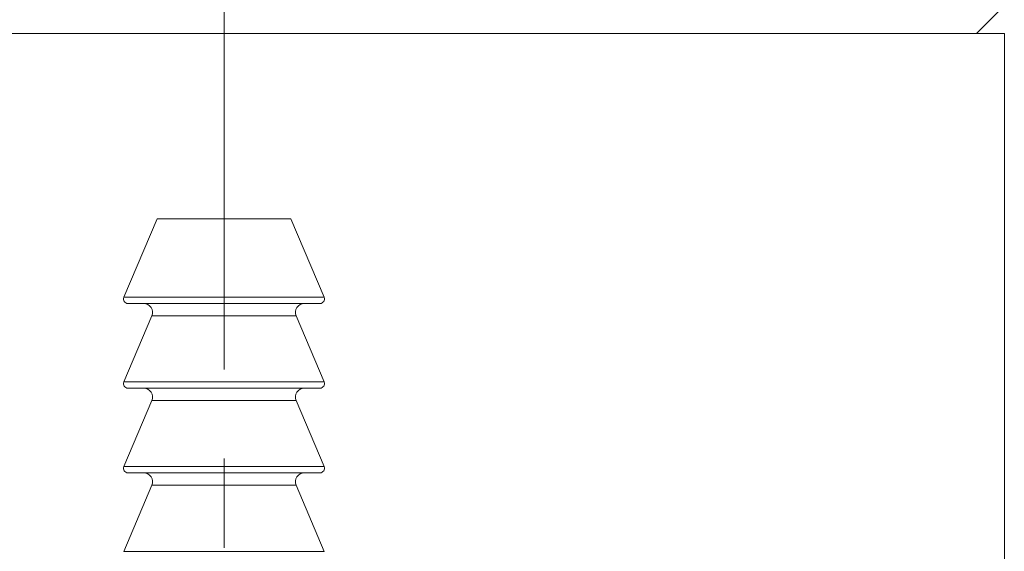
# Model space of a CAD drawing. Header units: inches. Extents: x 1 to 18.8, y 0.6 to 16.4.
# Tile 12 of 21: x 10.793 to 11.897, y 10.438 to 11.035. Entities that reach past the tile are written whole.
import ezdxf

# ---------------------------------------------------------------- set-up
doc = ezdxf.new("R2010")
doc.units = ezdxf.units.IN
doc.header["$MEASUREMENT"] = 0
doc.linetypes.add('CENTERX2', pattern=[0.8, 0.5, -0.1, 0.1, -0.1])
doc.layers.add('SLD-0', color=7, linetype='Continuous')

msp = doc.modelspace()

# ---------------------------------------------------------------- linework, layer by layer
at = {"color": 7, "linetype": 'Continuous', "lineweight": 15}
for p, q in [((11.8656, 11.0192), (11.8969, 11.0504)), ((11.8969, 11.0192), (10.4031, 11.0192)), ((11.8969, 9.0192), (11.8969, 11.0192)), ((10.9469, 10.8112), (10.9096, 10.7231)), ((11.0753, 10.8112), (10.9469, 10.8112)), ((11.0969, 10.8112), (11.0753, 10.8112)), ((11.1341, 10.7231), (11.0969, 10.8112)), ((10.9096, 10.7231), (11.1341, 10.7231)), ((11.0986, 10.7162), (10.9142, 10.7162)), ((11.1295, 10.7162), (11.0986, 10.7162)), ((10.941, 10.7023), (10.9096, 10.6281)), ((11.0795, 10.7023), (10.941, 10.7023)), ((11.1027, 10.7023), (11.0795, 10.7023)), ((11.1341, 10.6281), (11.1027, 10.7023)), ((10.9096, 10.6281), (11.1341, 10.6281)), ((11.0986, 10.6212), (10.9142, 10.6212)), ((11.1295, 10.6212), (11.0986, 10.6212)), ((10.941, 10.6073), (10.9096, 10.5331)), ((11.0795, 10.6073), (10.941, 10.6073)), ((11.1027, 10.6073), (11.0795, 10.6073)), ((11.1341, 10.5331), (11.1027, 10.6073)), ((10.9096, 10.5331), (11.1341, 10.5331)), ((11.0986, 10.5262), (10.9142, 10.5262)), ((11.1295, 10.5262), (11.0986, 10.5262)), ((10.941, 10.5123), (10.9096, 10.4381)), ((11.0795, 10.5123), (10.941, 10.5123)), ((11.1027, 10.5123), (11.0795, 10.5123)), ((11.1341, 10.4381), (11.1027, 10.5123)), ((10.9096, 10.4381), (11.1341, 10.4381))]:
    msp.add_line(p, q, dxfattribs=at)
for centre, radius, start, end in [((10.9142, 10.7212), 0.005, 157.0723, 270), ((11.1295, 10.7212), 0.005, 270, 22.9277), ((10.9318, 10.7062), 0.01, 337.0723, 90), ((11.112, 10.7062), 0.01, 90, 202.9277), ((10.9142, 10.6262), 0.005, 157.0723, 270), ((11.1295, 10.6262), 0.005, 270, 22.9277), ((10.9318, 10.6112), 0.01, 337.0723, 90), ((11.112, 10.6112), 0.01, 90, 202.9277), ((10.9142, 10.5312), 0.005, 157.0723, 270), ((11.1295, 10.5312), 0.005, 270, 22.9277), ((10.9318, 10.5162), 0.01, 337.0723, 90), ((11.112, 10.5162), 0.01, 90, 202.9277)]:
    msp.add_arc(centre, radius, start, end, dxfattribs=at)
at = {"layer": 'SLD-0', "color": 7, "linetype": 'CENTERX2', "lineweight": 0}
msp.add_line((11.0219, 11.9422), (11.0219, 5.1251), dxfattribs=at)

doc.saveas('drawing.dxf')
